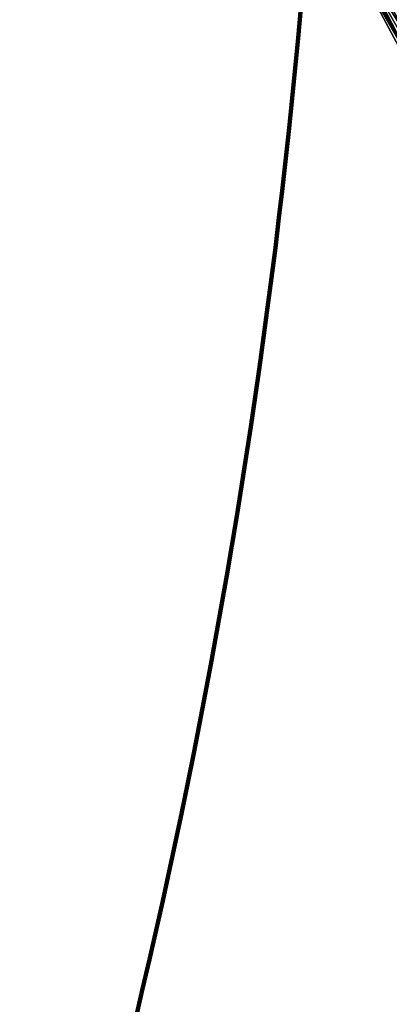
# Model space of a CAD drawing. Header units: feet. Extents: x 2010743 to 2022806, y 818705 to 837694.
# Tile 97 of 256: x 2013756 to 2013830, y 822201 to 822399. Entities that reach past the tile are written whole.
import ezdxf

# ---------------------------------------------------------------- set-up
doc = ezdxf.new("R2010")
doc.units = ezdxf.units.FT
doc.header["$MEASUREMENT"] = 0
doc.layers.add('EP_Travel Lane', color=172, linetype='Continuous', lineweight=53)
doc.layers.add('Notes', color=102, linetype='Continuous', lineweight=100)
doc.layers.add('I-77-MM17-21_NB-Surface-Border', color=7, linetype='Continuous')
doc.layers.add('I-77-MM17-21_NB-Surface-TIN', color=7, linetype='Continuous')

msp = doc.modelspace()

# ---------------------------------------------------------------- linework, layer by layer
at = {"layer": 'EP_Travel Lane'}
msp.add_polyline3d([(2013756.62, 822533.91, 281.29), (2013766.02, 822516.36, 281.03), (2013775.43, 822498.72, 280.74), (2013784.92, 822481.01, 280.46), (2013794.44, 822463.43, 280.17), (2013803.97, 822445.84, 279.92), (2013813.85, 822428.19, 279.67), (2013823.71, 822410.79, 279.41), (2013833.57, 822393.37, 279.17), (2013843.41, 822375.96, 278.9), (2013853.24, 822358.55, 278.63), (2013863.22, 822341.11, 278.38), (2013873.18, 822323.77, 278.13), (2013883.17, 822306.41, 277.89), (2013893.2, 822289.11, 277.64), (2013903.23, 822271.81, 277.41), (2013913.4, 822254.45, 277.16), (2013923.53, 822237.21, 276.91), (2013933.68, 822219.96, 276.66), (2013943.85, 822202.74, 276.45), (2013954.01, 822185.51, 276.22)], dxfattribs=at)
at = {"layer": 'I-77-MM17-21_NB-Surface-Border', "color": 3, "linetype": 'Continuous', "lineweight": -3}
msp.add_polyline3d([(2013952.09, 822184.38, 276.31), (2013941.68, 822201.46, 276.55), (2013931.64, 822218.75, 276.76), (2013920.97, 822235.71, 277.05), (2013910.94, 822253.01, 277.28), (2013900.43, 822270.19, 277.54), (2013890.33, 822287.45, 277.78), (2013880.22, 822304.7, 278.03), (2013870.53, 822322.24, 278.24), (2013860.62, 822339.61, 278.47), (2013850.88, 822357.21, 278.72), (2013841.87, 822375.09, 278.94), (2013832.79, 822392.93, 279.2), (2013823.42, 822410.63, 279.43), (2013812.36, 822427.35, 279.72), (2013802.52, 822445.06, 279.98), (2013792.77, 822462.52, 280.22), (2013784.79, 822480.94, 280.46), (2013774.39, 822498.16, 280.77), (2013765.54, 822516.1, 281.05), (2013755.88, 822533.51, 281.34)], dxfattribs=at)
at = {"layer": 'I-77-MM17-21_NB-Surface-TIN', "color": 128, "linetype": 'Continuous', "lineweight": -3}
for points in [[(2013829.64, 822414.14, 279.19), (2013840.34, 822397.2, 278.91), (2013830.51, 822414.63, 279.16)], [(2013826.16, 822412.17, 279.31), (2013836.85, 822395.23, 279.04), (2013827.03, 822412.67, 279.28)], [(2013827.03, 822412.67, 279.28), (2013837.72, 822395.72, 279), (2013827.9, 822413.16, 279.25)], [(2013827.03, 822412.67, 279.28), (2013836.85, 822395.23, 279.04), (2013837.72, 822395.72, 279)], [(2013827.9, 822413.16, 279.25), (2013837.96, 822395.85, 279), (2013828.33, 822413.4, 279.23)], [(2013827.9, 822413.16, 279.25), (2013837.72, 822395.72, 279), (2013837.96, 822395.85, 279)], [(2013828.33, 822413.4, 279.23), (2013838.59, 822396.22, 278.98), (2013828.77, 822413.65, 279.22)], [(2013828.33, 822413.4, 279.23), (2013837.96, 822395.85, 279), (2013838.59, 822396.22, 278.98)], [(2013828.77, 822413.65, 279.22), (2013839.47, 822396.71, 278.95), (2013829.64, 822414.14, 279.19)], [(2013828.77, 822413.65, 279.22), (2013838.59, 822396.22, 278.98), (2013839.47, 822396.71, 278.95)], [(2013829.64, 822414.14, 279.19), (2013839.47, 822396.71, 278.95), (2013840.34, 822397.2, 278.91)], [(2013823.54, 822410.7, 279.42), (2013823.42, 822410.63, 279.43), (2013833.37, 822393.26, 279.18)], [(2013823.42, 822410.63, 279.43), (2013832.79, 822392.93, 279.2), (2013833.37, 822393.26, 279.18)], [(2013823.54, 822410.7, 279.42), (2013833.37, 822393.26, 279.18), (2013823.71, 822410.79, 279.41)], [(2013824.41, 822411.19, 279.38), (2013823.71, 822410.79, 279.41), (2013833.57, 822393.37, 279.17)], [(2013833.37, 822393.26, 279.18), (2013833.57, 822393.37, 279.17), (2013823.71, 822410.79, 279.41)], [(2013825.29, 822411.68, 279.35), (2013824.41, 822411.19, 279.38), (2013835.11, 822394.25, 279.11)], [(2013824.41, 822411.19, 279.38), (2013833.57, 822393.37, 279.17), (2013834.24, 822393.76, 279.14)], [(2013824.41, 822411.19, 279.38), (2013834.24, 822393.76, 279.14), (2013835.11, 822394.25, 279.11)], [(2013825.29, 822411.68, 279.35), (2013835.98, 822394.74, 279.07), (2013826.16, 822412.17, 279.31)], [(2013825.29, 822411.68, 279.35), (2013835.11, 822394.25, 279.11), (2013835.98, 822394.74, 279.07)], [(2013826.16, 822412.17, 279.31), (2013835.98, 822394.74, 279.07), (2013836.85, 822395.23, 279.04)]]:
    msp.add_3dface(points, dxfattribs=at)
at = {"layer": 'Notes'}
msp.add_arc((2012399.33, 822527.98), 1418.83, 345.56615, 1.27872, dxfattribs=at)

doc.saveas('drawing.dxf')
